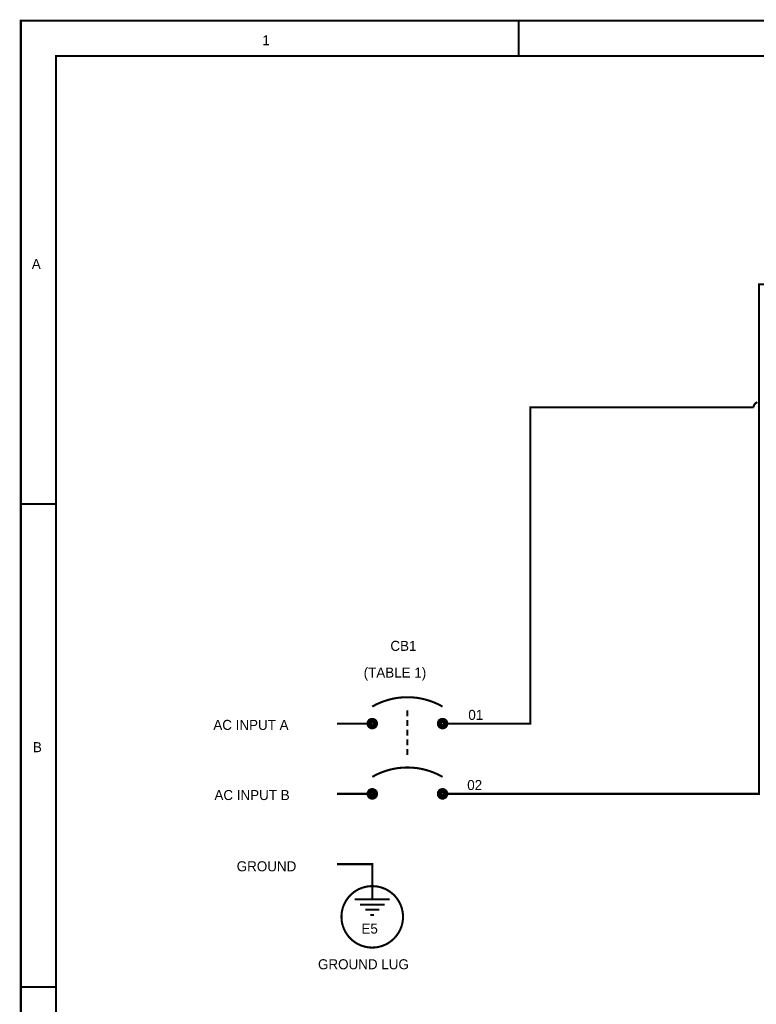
# Model space of a CAD drawing. Extents: x 0 to 17, y 0 to 11.
# Tile 2 of 29: x 0 to 4.2, y 5.4 to 11. Entities that reach past the tile are written whole.
import ezdxf

# ---------------------------------------------------------------- set-up
doc = ezdxf.new("R2010")
doc.units = 0
doc.layers.add('SHEET', color=255, linetype='CONTINUOUS')

msp = doc.modelspace()

# ---------------------------------------------------------------- linework, layer by layer
at = {"layer": 'SHEET'}
for points, const_width in [([(0.0004, 11), (0.2004, 11)], 0.0118), ([(2.8339, 11), (2.8339, 10.8)], 0.0118), ([(2.6002, 6.5998), (4.2005, 6.5998), (4.2005, 9.4999), (4.8702, 9.4999)], 0.0118), ([(2.6002, 6.9997), (2.9004, 6.9997), (2.9004, 8.7997), (4.1704, 8.7997)], 0.0118), ([(4.1914, 8.8286), (4.1902, 8.8278), (4.1886, 8.8274), (4.1874, 8.827), (4.1862, 8.8262), (4.1851, 8.8254), (4.1835, 8.8246), (4.1827, 8.8238), (4.1815, 8.823), (4.1803, 8.8219), (4.1791, 8.8211), (4.1783, 8.8199), (4.1771, 8.8187), (4.1763, 8.8175), (4.1755, 8.8167), (4.1748, 8.8151), (4.174, 8.8139), (4.1732, 8.8128), (4.1728, 8.8116), (4.1724, 8.81), (4.1716, 8.8088), (4.1712, 8.8072), (4.1712, 8.8056), (4.1708, 8.8044), (4.1704, 8.8029), (4.1704, 8.8013), (4.1704, 8.7997)], 0.0118), ([(4.1704, 8.7997), (4.1704, 8.7997), (4.1704, 8.7997), (4.1704, 8.7997), (4.1704, 8.7997), (4.1704, 8.7997), (4.1704, 8.7997), (4.1704, 8.7997), (4.1704, 8.7997), (4.1704, 8.7997), (4.1704, 8.7997), (4.1704, 8.7997), (4.1704, 8.7997), (4.1704, 8.7997), (4.1704, 8.7997), (4.1704, 8.7997), (4.1704, 8.7997), (4.1704, 8.7997), (4.1704, 8.7997), (4.1704, 8.7997), (4.1704, 8.7997), (4.1704, 8.7997), (4.1704, 8.7997), (4.1704, 8.7997), (4.1704, 8.7997), (4.1704, 8.7997), (4.1704, 8.7997), (4.1704, 8.7997), (4.1704, 8.7997), (4.1704, 8.7997), (4.1704, 8.7997), (4.1704, 8.7997), (4.1704, 8.7997)], 0.0118), ([(0.0004, 8.25), (0.2004, 8.25)], 0.0118), ([(2.4002, 7.0964), (2.3887, 7.1027), (2.3769, 7.1091), (2.3646, 7.1146), (2.3527, 7.1197), (2.3404, 7.1245), (2.3282, 7.1289), (2.3155, 7.1328), (2.3032, 7.1364), (2.2905, 7.1395), (2.2779, 7.1423), (2.2648, 7.1447), (2.2521, 7.1467), (2.2391, 7.1479), (2.2264, 7.149), (2.2133, 7.1494), (2.2002, 7.1498), (2.1876, 7.1494), (2.1745, 7.149), (2.1614, 7.1479), (2.1488, 7.1467), (2.1357, 7.1447), (2.123, 7.1423), (2.1103, 7.1395), (2.0977, 7.1364), (2.085, 7.1328), (2.0727, 7.1289), (2.0601, 7.1245), (2.0478, 7.1197), (2.0359, 7.1146), (2.0236, 7.1091), (2.0121, 7.1027), (2.0003, 7.0964)], 0.0118), ([(2.2002, 7.075), (2.2002, 7.0405)], 0.0118), ([(2.0003, 6.9997), (1.8003, 6.9997)], 0.0118), ([(1.9828, 6.9997), (1.9828, 7.0005), (1.9828, 7.0017), (1.9832, 7.0025), (1.9832, 7.0033), (1.9832, 7.0041), (1.9836, 7.0049), (1.984, 7.0061), (1.984, 7.0069), (1.9844, 7.0077), (1.9848, 7.0085), (1.9852, 7.0089), (1.986, 7.0096), (1.9864, 7.0104), (1.9868, 7.0112), (1.9876, 7.0116), (1.988, 7.0124), (1.9888, 7.0128), (1.9892, 7.0136), (1.99, 7.014), (1.9908, 7.0144), (1.9911, 7.0152), (1.9919, 7.0156), (1.9927, 7.016), (1.9935, 7.016), (1.9943, 7.0164), (1.9951, 7.0168), (1.9959, 7.0172), (1.9967, 7.0172), (1.9975, 7.0172), (1.9987, 7.0176), (1.9995, 7.0176), (2.0003, 7.0176)], 0.0295), ([(2.0003, 7.0176), (1.9995, 7.0176), (1.9987, 7.0176), (1.9975, 7.0172), (1.9967, 7.0172), (1.9959, 7.0172), (1.9951, 7.0168), (1.9943, 7.0164), (1.9935, 7.016), (1.9927, 7.016), (1.9919, 7.0156), (1.9911, 7.0152), (1.9908, 7.0144), (1.99, 7.014), (1.9892, 7.0136), (1.9888, 7.0128), (1.988, 7.0124), (1.9876, 7.0116), (1.9868, 7.0112), (1.9864, 7.0104), (1.986, 7.0096), (1.9852, 7.0089), (1.9848, 7.0085), (1.9844, 7.0077), (1.984, 7.0069), (1.984, 7.0061), (1.9836, 7.0049), (1.9832, 7.0041), (1.9832, 7.0033), (1.9832, 7.0025), (1.9828, 7.0017), (1.9828, 7.0005), (1.9828, 6.9997)], 0.0295), ([(2.0003, 6.9819), (1.9995, 6.9819), (1.9987, 6.9819), (1.9975, 6.9823), (1.9967, 6.9823), (1.9959, 6.9823), (1.9951, 6.9827), (1.9943, 6.9831), (1.9935, 6.9835), (1.9927, 6.9835), (1.9919, 6.9839), (1.9911, 6.9843), (1.9908, 6.9851), (1.99, 6.9855), (1.9892, 6.9859), (1.9888, 6.9867), (1.988, 6.9871), (1.9876, 6.9879), (1.9868, 6.9883), (1.9864, 6.9891), (1.986, 6.9898), (1.9852, 6.9906), (1.9848, 6.991), (1.9844, 6.9918), (1.984, 6.9926), (1.984, 6.9934), (1.9836, 6.9946), (1.9832, 6.9954), (1.9832, 6.9962), (1.9832, 6.997), (1.9828, 6.9978), (1.9828, 6.999), (1.9828, 6.9997)], 0.0295), ([(1.9828, 6.9997), (1.9828, 6.9997)], 0.0295), ([(1.9828, 6.9997), (1.9828, 6.999), (1.9828, 6.9978), (1.9832, 6.997), (1.9832, 6.9962), (1.9832, 6.9954), (1.9836, 6.9946), (1.984, 6.9934), (1.984, 6.9926), (1.9844, 6.9918), (1.9848, 6.991), (1.9852, 6.9906), (1.986, 6.9898), (1.9864, 6.9891), (1.9868, 6.9883), (1.9876, 6.9879), (1.988, 6.9871), (1.9888, 6.9867), (1.9892, 6.9859), (1.99, 6.9855), (1.9908, 6.9851), (1.9911, 6.9843), (1.9919, 6.9839), (1.9927, 6.9835), (1.9935, 6.9835), (1.9943, 6.9831), (1.9951, 6.9827), (1.9959, 6.9823), (1.9967, 6.9823), (1.9975, 6.9823), (1.9987, 6.9819), (1.9995, 6.9819), (2.0003, 6.9819)], 0.0295), ([(2.0003, 7.0176), (2.001, 7.0176), (2.0022, 7.0176), (2.003, 7.0172), (2.0038, 7.0172), (2.0046, 7.0172), (2.0054, 7.0168), (2.0066, 7.0164), (2.0074, 7.016), (2.0082, 7.016), (2.009, 7.0156), (2.0094, 7.0152), (2.0102, 7.0144), (2.0109, 7.014), (2.0117, 7.0136), (2.0121, 7.0128), (2.0129, 7.0124), (2.0133, 7.0116), (2.0141, 7.0112), (2.0145, 7.0104), (2.0149, 7.0096), (2.0157, 7.0089), (2.0161, 7.0085), (2.0165, 7.0077), (2.0165, 7.0069), (2.0169, 7.0061), (2.0173, 7.0049), (2.0177, 7.0041), (2.0177, 7.0033), (2.0177, 7.0025), (2.0181, 7.0017), (2.0181, 7.0005), (2.0181, 6.9997)], 0.0295), ([(2.0181, 6.9997), (2.0181, 7.0005), (2.0181, 7.0017), (2.0177, 7.0025), (2.0177, 7.0033), (2.0177, 7.0041), (2.0173, 7.0049), (2.0169, 7.0061), (2.0165, 7.0069), (2.0165, 7.0077), (2.0161, 7.0085), (2.0157, 7.0089), (2.0149, 7.0096), (2.0145, 7.0104), (2.0141, 7.0112), (2.0133, 7.0116), (2.0129, 7.0124), (2.0121, 7.0128), (2.0117, 7.0136), (2.0109, 7.014), (2.0102, 7.0144), (2.0094, 7.0152), (2.009, 7.0156), (2.0082, 7.016), (2.0074, 7.016), (2.0066, 7.0164), (2.0054, 7.0168), (2.0046, 7.0172), (2.0038, 7.0172), (2.003, 7.0172), (2.0022, 7.0176), (2.001, 7.0176), (2.0003, 7.0176)], 0.0295), ([(2.0181, 6.9997), (2.0181, 6.999), (2.0181, 6.9978), (2.0177, 6.997), (2.0177, 6.9962), (2.0177, 6.9954), (2.0173, 6.9946), (2.0169, 6.9934), (2.0165, 6.9926), (2.0165, 6.9918), (2.0161, 6.991), (2.0157, 6.9906), (2.0149, 6.9898), (2.0145, 6.9891), (2.0141, 6.9883), (2.0133, 6.9879), (2.0129, 6.9871), (2.0121, 6.9867), (2.0117, 6.9859), (2.0109, 6.9855), (2.0102, 6.9851), (2.0094, 6.9843), (2.009, 6.9839), (2.0082, 6.9835), (2.0074, 6.9835), (2.0066, 6.9831), (2.0054, 6.9827), (2.0046, 6.9823), (2.0038, 6.9823), (2.003, 6.9823), (2.0022, 6.9819), (2.001, 6.9819), (2.0003, 6.9819)], 0.0295), ([(2.0003, 6.9819), (2.001, 6.9819), (2.0022, 6.9819), (2.003, 6.9823), (2.0038, 6.9823), (2.0046, 6.9823), (2.0054, 6.9827), (2.0066, 6.9831), (2.0074, 6.9835), (2.0082, 6.9835), (2.009, 6.9839), (2.0094, 6.9843), (2.0102, 6.9851), (2.0109, 6.9855), (2.0117, 6.9859), (2.0121, 6.9867), (2.0129, 6.9871), (2.0133, 6.9879), (2.0141, 6.9883), (2.0145, 6.9891), (2.0149, 6.9898), (2.0157, 6.9906), (2.0161, 6.991), (2.0165, 6.9918), (2.0165, 6.9926), (2.0169, 6.9934), (2.0173, 6.9946), (2.0177, 6.9954), (2.0177, 6.9962), (2.0177, 6.997), (2.0181, 6.9978), (2.0181, 6.999), (2.0181, 6.9997)], 0.0295), ([(2.0181, 6.9997), (2.0181, 6.9997), (2.0181, 6.9997), (2.0181, 6.9997), (2.0181, 6.9997), (2.0181, 6.9997), (2.0181, 6.9997), (2.0181, 6.9997), (2.0181, 6.9997), (2.0181, 6.9997), (2.0181, 6.9997), (2.0181, 6.9997), (2.0181, 6.9997), (2.0181, 6.9997), (2.0181, 6.9997), (2.0181, 6.9997), (2.0181, 6.9997), (2.0181, 6.9997), (2.0181, 6.9997), (2.0181, 6.9997), (2.0181, 6.9997), (2.0181, 6.9997), (2.0181, 6.9997), (2.0181, 6.9997), (2.0181, 6.9997), (2.0181, 6.9997), (2.0181, 6.9997), (2.0181, 6.9997), (2.0181, 6.9997), (2.0181, 6.9997), (2.0181, 6.9997), (2.0181, 6.9997), (2.0181, 6.9997)], 0.0295), ([(2.0181, 6.9997), (2.0181, 6.9997)], 0.0295), ([(2.2002, 7.0199), (2.2002, 6.9855)], 0.0118), ([(2.3828, 6.9997), (2.3828, 7.0005), (2.3828, 7.0017), (2.3832, 7.0025), (2.3832, 7.0033), (2.3832, 7.0041), (2.3836, 7.0049), (2.384, 7.0061), (2.384, 7.0069), (2.3844, 7.0077), (2.3848, 7.0085), (2.3852, 7.0089), (2.386, 7.0096), (2.3864, 7.0104), (2.3868, 7.0112), (2.3876, 7.0116), (2.388, 7.0124), (2.3887, 7.0128), (2.3891, 7.0136), (2.3899, 7.014), (2.3907, 7.0144), (2.3911, 7.0152), (2.3919, 7.0156), (2.3927, 7.016), (2.3935, 7.016), (2.3943, 7.0164), (2.3951, 7.0168), (2.3959, 7.0172), (2.3967, 7.0172), (2.3975, 7.0172), (2.3986, 7.0176), (2.3994, 7.0176), (2.4002, 7.0176)], 0.0295), ([(2.4002, 7.0176), (2.3994, 7.0176), (2.3986, 7.0176), (2.3975, 7.0172), (2.3967, 7.0172), (2.3959, 7.0172), (2.3951, 7.0168), (2.3943, 7.0164), (2.3935, 7.016), (2.3927, 7.016), (2.3919, 7.0156), (2.3911, 7.0152), (2.3907, 7.0144), (2.3899, 7.014), (2.3891, 7.0136), (2.3887, 7.0128), (2.388, 7.0124), (2.3876, 7.0116), (2.3868, 7.0112), (2.3864, 7.0104), (2.386, 7.0096), (2.3852, 7.0089), (2.3848, 7.0085), (2.3844, 7.0077), (2.384, 7.0069), (2.384, 7.0061), (2.3836, 7.0049), (2.3832, 7.0041), (2.3832, 7.0033), (2.3832, 7.0025), (2.3828, 7.0017), (2.3828, 7.0005), (2.3828, 6.9997)], 0.0295), ([(2.4002, 6.9819), (2.3994, 6.9819), (2.3986, 6.9819), (2.3975, 6.9823), (2.3967, 6.9823), (2.3959, 6.9823), (2.3951, 6.9827), (2.3943, 6.9831), (2.3935, 6.9835), (2.3927, 6.9835), (2.3919, 6.9839), (2.3911, 6.9843), (2.3907, 6.9851), (2.3899, 6.9855), (2.3891, 6.9859), (2.3887, 6.9867), (2.388, 6.9871), (2.3876, 6.9879), (2.3868, 6.9883), (2.3864, 6.9891), (2.386, 6.9898), (2.3852, 6.9906), (2.3848, 6.991), (2.3844, 6.9918), (2.384, 6.9926), (2.384, 6.9934), (2.3836, 6.9946), (2.3832, 6.9954), (2.3832, 6.9962), (2.3832, 6.997), (2.3828, 6.9978), (2.3828, 6.999), (2.3828, 6.9997)], 0.0295), ([(2.3828, 6.9997), (2.3828, 6.9997)], 0.0295), ([(2.3828, 6.9997), (2.3828, 6.999), (2.3828, 6.9978), (2.3832, 6.997), (2.3832, 6.9962), (2.3832, 6.9954), (2.3836, 6.9946), (2.384, 6.9934), (2.384, 6.9926), (2.3844, 6.9918), (2.3848, 6.991), (2.3852, 6.9906), (2.386, 6.9898), (2.3864, 6.9891), (2.3868, 6.9883), (2.3876, 6.9879), (2.388, 6.9871), (2.3887, 6.9867), (2.3891, 6.9859), (2.3899, 6.9855), (2.3907, 6.9851), (2.3911, 6.9843), (2.3919, 6.9839), (2.3927, 6.9835), (2.3935, 6.9835), (2.3943, 6.9831), (2.3951, 6.9827), (2.3959, 6.9823), (2.3967, 6.9823), (2.3975, 6.9823), (2.3986, 6.9819), (2.3994, 6.9819), (2.4002, 6.9819)], 0.0295), ([(2.4002, 7.0176), (2.401, 7.0176), (2.4022, 7.0176), (2.403, 7.0172), (2.4038, 7.0172), (2.4046, 7.0172), (2.4054, 7.0168), (2.4066, 7.0164), (2.4074, 7.016), (2.4081, 7.016), (2.4089, 7.0156), (2.4093, 7.0152), (2.4101, 7.0144), (2.4109, 7.014), (2.4117, 7.0136), (2.4121, 7.0128), (2.4129, 7.0124), (2.4133, 7.0116), (2.4141, 7.0112), (2.4145, 7.0104), (2.4149, 7.0096), (2.4157, 7.0089), (2.4161, 7.0085), (2.4165, 7.0077), (2.4165, 7.0069), (2.4169, 7.0061), (2.4173, 7.0049), (2.4177, 7.0041), (2.4177, 7.0033), (2.4177, 7.0025), (2.418, 7.0017), (2.418, 7.0005), (2.418, 6.9997)], 0.0295), ([(2.418, 6.9997), (2.418, 7.0005), (2.418, 7.0017), (2.4177, 7.0025), (2.4177, 7.0033), (2.4177, 7.0041), (2.4173, 7.0049), (2.4169, 7.0061), (2.4165, 7.0069), (2.4165, 7.0077), (2.4161, 7.0085), (2.4157, 7.0089), (2.4149, 7.0096), (2.4145, 7.0104), (2.4141, 7.0112), (2.4133, 7.0116), (2.4129, 7.0124), (2.4121, 7.0128), (2.4117, 7.0136), (2.4109, 7.014), (2.4101, 7.0144), (2.4093, 7.0152), (2.4089, 7.0156), (2.4081, 7.016), (2.4074, 7.016), (2.4066, 7.0164), (2.4054, 7.0168), (2.4046, 7.0172), (2.4038, 7.0172), (2.403, 7.0172), (2.4022, 7.0176), (2.401, 7.0176), (2.4002, 7.0176)], 0.0295), ([(2.418, 6.9997), (2.418, 6.999), (2.418, 6.9978), (2.4177, 6.997), (2.4177, 6.9962), (2.4177, 6.9954), (2.4173, 6.9946), (2.4169, 6.9934), (2.4165, 6.9926), (2.4165, 6.9918), (2.4161, 6.991), (2.4157, 6.9906), (2.4149, 6.9898), (2.4145, 6.9891), (2.4141, 6.9883), (2.4133, 6.9879), (2.4129, 6.9871), (2.4121, 6.9867), (2.4117, 6.9859), (2.4109, 6.9855), (2.4101, 6.9851), (2.4093, 6.9843), (2.4089, 6.9839), (2.4081, 6.9835), (2.4074, 6.9835), (2.4066, 6.9831), (2.4054, 6.9827), (2.4046, 6.9823), (2.4038, 6.9823), (2.403, 6.9823), (2.4022, 6.9819), (2.401, 6.9819), (2.4002, 6.9819)], 0.0295), ([(2.4002, 6.9819), (2.401, 6.9819), (2.4022, 6.9819), (2.403, 6.9823), (2.4038, 6.9823), (2.4046, 6.9823), (2.4054, 6.9827), (2.4066, 6.9831), (2.4074, 6.9835), (2.4081, 6.9835), (2.4089, 6.9839), (2.4093, 6.9843), (2.4101, 6.9851), (2.4109, 6.9855), (2.4117, 6.9859), (2.4121, 6.9867), (2.4129, 6.9871), (2.4133, 6.9879), (2.4141, 6.9883), (2.4145, 6.9891), (2.4149, 6.9898), (2.4157, 6.9906), (2.4161, 6.991), (2.4165, 6.9918), (2.4165, 6.9926), (2.4169, 6.9934), (2.4173, 6.9946), (2.4177, 6.9954), (2.4177, 6.9962), (2.4177, 6.997), (2.418, 6.9978), (2.418, 6.999), (2.418, 6.9997)], 0.0295), ([(2.4002, 6.9997), (2.6002, 6.9997)], 0.0118), ([(2.418, 6.9997), (2.418, 6.9997), (2.418, 6.9997), (2.418, 6.9997), (2.418, 6.9997), (2.418, 6.9997), (2.418, 6.9997), (2.418, 6.9997), (2.418, 6.9997), (2.418, 6.9997), (2.418, 6.9997), (2.418, 6.9997), (2.418, 6.9997), (2.418, 6.9997), (2.418, 6.9997), (2.418, 6.9997), (2.418, 6.9997), (2.418, 6.9997), (2.418, 6.9997), (2.418, 6.9997), (2.418, 6.9997), (2.418, 6.9997), (2.418, 6.9997), (2.418, 6.9997), (2.418, 6.9997), (2.418, 6.9997), (2.418, 6.9997), (2.418, 6.9997), (2.418, 6.9997), (2.418, 6.9997), (2.418, 6.9997), (2.418, 6.9997), (2.418, 6.9997)], 0.0295), ([(2.418, 6.9997), (2.418, 6.9997)], 0.0295), ([(2.2002, 6.9649), (2.2002, 6.9304)], 0.0118), ([(2.2002, 6.9099), (2.2002, 6.8754)], 0.0118), ([(2.2002, 6.8548), (2.2002, 6.8203)], 0.0118), ([(2.4002, 6.6964), (2.3887, 6.7027), (2.3769, 6.7091), (2.3646, 6.7146), (2.3527, 6.7198), (2.3404, 6.7245), (2.3282, 6.7289), (2.3155, 6.7328), (2.3032, 6.7364), (2.2905, 6.7396), (2.2779, 6.7423), (2.2648, 6.7447), (2.2521, 6.7467), (2.2391, 6.7479), (2.2264, 6.7491), (2.2133, 6.7495), (2.2002, 6.7499), (2.1876, 6.7495), (2.1745, 6.7491), (2.1614, 6.7479), (2.1488, 6.7467), (2.1357, 6.7447), (2.123, 6.7423), (2.1103, 6.7396), (2.0977, 6.7364), (2.085, 6.7328), (2.0727, 6.7289), (2.0601, 6.7245), (2.0478, 6.7198), (2.0359, 6.7146), (2.0236, 6.7091), (2.0121, 6.7027), (2.0003, 6.6964)], 0.0118), ([(1.9828, 6.5998), (1.9828, 6.6006), (1.9828, 6.6017), (1.9832, 6.6025), (1.9832, 6.6033), (1.9832, 6.6041), (1.9836, 6.6049), (1.984, 6.6061), (1.984, 6.6069), (1.9844, 6.6077), (1.9848, 6.6085), (1.9852, 6.6089), (1.986, 6.6097), (1.9864, 6.6105), (1.9868, 6.6112), (1.9876, 6.6116), (1.988, 6.6124), (1.9888, 6.6128), (1.9892, 6.6136), (1.99, 6.614), (1.9908, 6.6144), (1.9911, 6.6152), (1.9919, 6.6156), (1.9927, 6.616), (1.9935, 6.616), (1.9943, 6.6164), (1.9951, 6.6168), (1.9959, 6.6172), (1.9967, 6.6172), (1.9975, 6.6172), (1.9987, 6.6176), (1.9995, 6.6176), (2.0003, 6.6176)], 0.0295), ([(2.0003, 6.6176), (1.9995, 6.6176), (1.9987, 6.6176), (1.9975, 6.6172), (1.9967, 6.6172), (1.9959, 6.6172), (1.9951, 6.6168), (1.9943, 6.6164), (1.9935, 6.616), (1.9927, 6.616), (1.9919, 6.6156), (1.9911, 6.6152), (1.9908, 6.6144), (1.99, 6.614), (1.9892, 6.6136), (1.9888, 6.6128), (1.988, 6.6124), (1.9876, 6.6116), (1.9868, 6.6112), (1.9864, 6.6105), (1.986, 6.6097), (1.9852, 6.6089), (1.9848, 6.6085), (1.9844, 6.6077), (1.984, 6.6069), (1.984, 6.6061), (1.9836, 6.6049), (1.9832, 6.6041), (1.9832, 6.6033), (1.9832, 6.6025), (1.9828, 6.6017), (1.9828, 6.6006), (1.9828, 6.5998)], 0.0295), ([(2.0003, 6.5819), (1.9995, 6.5819), (1.9987, 6.5819), (1.9975, 6.5823), (1.9967, 6.5823), (1.9959, 6.5823), (1.9951, 6.5827), (1.9943, 6.5831), (1.9935, 6.5835), (1.9927, 6.5835), (1.9919, 6.5839), (1.9911, 6.5843), (1.9908, 6.5851), (1.99, 6.5855), (1.9892, 6.5859), (1.9888, 6.5867), (1.988, 6.5871), (1.9876, 6.5879), (1.9868, 6.5883), (1.9864, 6.5891), (1.986, 6.5899), (1.9852, 6.5907), (1.9848, 6.591), (1.9844, 6.5918), (1.984, 6.5926), (1.984, 6.5934), (1.9836, 6.5946), (1.9832, 6.5954), (1.9832, 6.5962), (1.9832, 6.597), (1.9828, 6.5978), (1.9828, 6.599), (1.9828, 6.5998)], 0.0295), ([(1.9828, 6.5998), (1.9828, 6.5998)], 0.0295), ([(1.9828, 6.5998), (1.9828, 6.599), (1.9828, 6.5978), (1.9832, 6.597), (1.9832, 6.5962), (1.9832, 6.5954), (1.9836, 6.5946), (1.984, 6.5934), (1.984, 6.5926), (1.9844, 6.5918), (1.9848, 6.591), (1.9852, 6.5907), (1.986, 6.5899), (1.9864, 6.5891), (1.9868, 6.5883), (1.9876, 6.5879), (1.988, 6.5871), (1.9888, 6.5867), (1.9892, 6.5859), (1.99, 6.5855), (1.9908, 6.5851), (1.9911, 6.5843), (1.9919, 6.5839), (1.9927, 6.5835), (1.9935, 6.5835), (1.9943, 6.5831), (1.9951, 6.5827), (1.9959, 6.5823), (1.9967, 6.5823), (1.9975, 6.5823), (1.9987, 6.5819), (1.9995, 6.5819), (2.0003, 6.5819)], 0.0295), ([(2.0003, 6.6176), (2.001, 6.6176), (2.0022, 6.6176), (2.003, 6.6172), (2.0038, 6.6172), (2.0046, 6.6172), (2.0054, 6.6168), (2.0066, 6.6164), (2.0074, 6.616), (2.0082, 6.616), (2.009, 6.6156), (2.0094, 6.6152), (2.0102, 6.6144), (2.0109, 6.614), (2.0117, 6.6136), (2.0121, 6.6128), (2.0129, 6.6124), (2.0133, 6.6116), (2.0141, 6.6112), (2.0145, 6.6105), (2.0149, 6.6097), (2.0157, 6.6089), (2.0161, 6.6085), (2.0165, 6.6077), (2.0165, 6.6069), (2.0169, 6.6061), (2.0173, 6.6049), (2.0177, 6.6041), (2.0177, 6.6033), (2.0177, 6.6025), (2.0181, 6.6017), (2.0181, 6.6006), (2.0181, 6.5998)], 0.0295), ([(2.0181, 6.5998), (2.0181, 6.6006), (2.0181, 6.6017), (2.0177, 6.6025), (2.0177, 6.6033), (2.0177, 6.6041), (2.0173, 6.6049), (2.0169, 6.6061), (2.0165, 6.6069), (2.0165, 6.6077), (2.0161, 6.6085), (2.0157, 6.6089), (2.0149, 6.6097), (2.0145, 6.6105), (2.0141, 6.6112), (2.0133, 6.6116), (2.0129, 6.6124), (2.0121, 6.6128), (2.0117, 6.6136), (2.0109, 6.614), (2.0102, 6.6144), (2.0094, 6.6152), (2.009, 6.6156), (2.0082, 6.616), (2.0074, 6.616), (2.0066, 6.6164), (2.0054, 6.6168), (2.0046, 6.6172), (2.0038, 6.6172), (2.003, 6.6172), (2.0022, 6.6176), (2.001, 6.6176), (2.0003, 6.6176)], 0.0295), ([(2.0181, 6.5998), (2.0181, 6.599), (2.0181, 6.5978), (2.0177, 6.597), (2.0177, 6.5962), (2.0177, 6.5954), (2.0173, 6.5946), (2.0169, 6.5934), (2.0165, 6.5926), (2.0165, 6.5918), (2.0161, 6.591), (2.0157, 6.5907), (2.0149, 6.5899), (2.0145, 6.5891), (2.0141, 6.5883), (2.0133, 6.5879), (2.0129, 6.5871), (2.0121, 6.5867), (2.0117, 6.5859), (2.0109, 6.5855), (2.0102, 6.5851), (2.0094, 6.5843), (2.009, 6.5839), (2.0082, 6.5835), (2.0074, 6.5835), (2.0066, 6.5831), (2.0054, 6.5827), (2.0046, 6.5823), (2.0038, 6.5823), (2.003, 6.5823), (2.0022, 6.5819), (2.001, 6.5819), (2.0003, 6.5819)], 0.0295), ([(2.0003, 6.5819), (2.001, 6.5819), (2.0022, 6.5819), (2.003, 6.5823), (2.0038, 6.5823), (2.0046, 6.5823), (2.0054, 6.5827), (2.0066, 6.5831), (2.0074, 6.5835), (2.0082, 6.5835), (2.009, 6.5839), (2.0094, 6.5843), (2.0102, 6.5851), (2.0109, 6.5855), (2.0117, 6.5859), (2.0121, 6.5867), (2.0129, 6.5871), (2.0133, 6.5879), (2.0141, 6.5883), (2.0145, 6.5891), (2.0149, 6.5899), (2.0157, 6.5907), (2.0161, 6.591), (2.0165, 6.5918), (2.0165, 6.5926), (2.0169, 6.5934), (2.0173, 6.5946), (2.0177, 6.5954), (2.0177, 6.5962), (2.0177, 6.597), (2.0181, 6.5978), (2.0181, 6.599), (2.0181, 6.5998)], 0.0295), ([(2.0181, 6.5998), (2.0181, 6.5998), (2.0181, 6.5998), (2.0181, 6.5998), (2.0181, 6.5998), (2.0181, 6.5998), (2.0181, 6.5998), (2.0181, 6.5998), (2.0181, 6.5998), (2.0181, 6.5998), (2.0181, 6.5998), (2.0181, 6.5998), (2.0181, 6.5998), (2.0181, 6.5998), (2.0181, 6.5998), (2.0181, 6.5998), (2.0181, 6.5998), (2.0181, 6.5998), (2.0181, 6.5998), (2.0181, 6.5998), (2.0181, 6.5998), (2.0181, 6.5998), (2.0181, 6.5998), (2.0181, 6.5998), (2.0181, 6.5998), (2.0181, 6.5998), (2.0181, 6.5998), (2.0181, 6.5998), (2.0181, 6.5998), (2.0181, 6.5998), (2.0181, 6.5998), (2.0181, 6.5998), (2.0181, 6.5998)], 0.0295), ([(2.0181, 6.5998), (2.0181, 6.5998)], 0.0295), ([(2.3828, 6.5998), (2.3828, 6.6006), (2.3828, 6.6017), (2.3832, 6.6025), (2.3832, 6.6033), (2.3832, 6.6041), (2.3836, 6.6049), (2.384, 6.6061), (2.384, 6.6069), (2.3844, 6.6077), (2.3848, 6.6085), (2.3852, 6.6089), (2.386, 6.6097), (2.3864, 6.6105), (2.3868, 6.6112), (2.3876, 6.6116), (2.388, 6.6124), (2.3887, 6.6128), (2.3891, 6.6136), (2.3899, 6.614), (2.3907, 6.6144), (2.3911, 6.6152), (2.3919, 6.6156), (2.3927, 6.616), (2.3935, 6.616), (2.3943, 6.6164), (2.3951, 6.6168), (2.3959, 6.6172), (2.3967, 6.6172), (2.3975, 6.6172), (2.3986, 6.6176), (2.3994, 6.6176), (2.4002, 6.6176)], 0.0295), ([(2.4002, 6.6176), (2.3994, 6.6176), (2.3986, 6.6176), (2.3975, 6.6172), (2.3967, 6.6172), (2.3959, 6.6172), (2.3951, 6.6168), (2.3943, 6.6164), (2.3935, 6.616), (2.3927, 6.616), (2.3919, 6.6156), (2.3911, 6.6152), (2.3907, 6.6144), (2.3899, 6.614), (2.3891, 6.6136), (2.3887, 6.6128), (2.388, 6.6124), (2.3876, 6.6116), (2.3868, 6.6112), (2.3864, 6.6105), (2.386, 6.6097), (2.3852, 6.6089), (2.3848, 6.6085), (2.3844, 6.6077), (2.384, 6.6069), (2.384, 6.6061), (2.3836, 6.6049), (2.3832, 6.6041), (2.3832, 6.6033), (2.3832, 6.6025), (2.3828, 6.6017), (2.3828, 6.6006), (2.3828, 6.5998)], 0.0295), ([(2.4002, 6.5819), (2.3994, 6.5819), (2.3986, 6.5819), (2.3975, 6.5823), (2.3967, 6.5823), (2.3959, 6.5823), (2.3951, 6.5827), (2.3943, 6.5831), (2.3935, 6.5835), (2.3927, 6.5835), (2.3919, 6.5839), (2.3911, 6.5843), (2.3907, 6.5851), (2.3899, 6.5855), (2.3891, 6.5859), (2.3887, 6.5867), (2.388, 6.5871), (2.3876, 6.5879), (2.3868, 6.5883), (2.3864, 6.5891), (2.386, 6.5899), (2.3852, 6.5907), (2.3848, 6.591), (2.3844, 6.5918), (2.384, 6.5926), (2.384, 6.5934), (2.3836, 6.5946), (2.3832, 6.5954), (2.3832, 6.5962), (2.3832, 6.597), (2.3828, 6.5978), (2.3828, 6.599), (2.3828, 6.5998)], 0.0295), ([(2.3828, 6.5998), (2.3828, 6.5998)], 0.0295), ([(2.3828, 6.5998), (2.3828, 6.599), (2.3828, 6.5978), (2.3832, 6.597), (2.3832, 6.5962), (2.3832, 6.5954), (2.3836, 6.5946), (2.384, 6.5934), (2.384, 6.5926), (2.3844, 6.5918), (2.3848, 6.591), (2.3852, 6.5907), (2.386, 6.5899), (2.3864, 6.5891), (2.3868, 6.5883), (2.3876, 6.5879), (2.388, 6.5871), (2.3887, 6.5867), (2.3891, 6.5859), (2.3899, 6.5855), (2.3907, 6.5851), (2.3911, 6.5843), (2.3919, 6.5839), (2.3927, 6.5835), (2.3935, 6.5835), (2.3943, 6.5831), (2.3951, 6.5827), (2.3959, 6.5823), (2.3967, 6.5823), (2.3975, 6.5823), (2.3986, 6.5819), (2.3994, 6.5819), (2.4002, 6.5819)], 0.0295), ([(2.4002, 6.6176), (2.401, 6.6176), (2.4022, 6.6176), (2.403, 6.6172), (2.4038, 6.6172), (2.4046, 6.6172), (2.4054, 6.6168), (2.4066, 6.6164), (2.4074, 6.616), (2.4081, 6.616), (2.4089, 6.6156), (2.4093, 6.6152), (2.4101, 6.6144), (2.4109, 6.614), (2.4117, 6.6136), (2.4121, 6.6128), (2.4129, 6.6124), (2.4133, 6.6116), (2.4141, 6.6112), (2.4145, 6.6105), (2.4149, 6.6097), (2.4157, 6.6089), (2.4161, 6.6085), (2.4165, 6.6077), (2.4165, 6.6069), (2.4169, 6.6061), (2.4173, 6.6049), (2.4177, 6.6041), (2.4177, 6.6033), (2.4177, 6.6025), (2.418, 6.6017), (2.418, 6.6006), (2.418, 6.5998)], 0.0295), ([(2.418, 6.5998), (2.418, 6.6006), (2.418, 6.6017), (2.4177, 6.6025), (2.4177, 6.6033), (2.4177, 6.6041), (2.4173, 6.6049), (2.4169, 6.6061), (2.4165, 6.6069), (2.4165, 6.6077), (2.4161, 6.6085), (2.4157, 6.6089), (2.4149, 6.6097), (2.4145, 6.6105), (2.4141, 6.6112), (2.4133, 6.6116), (2.4129, 6.6124), (2.4121, 6.6128), (2.4117, 6.6136), (2.4109, 6.614), (2.4101, 6.6144), (2.4093, 6.6152), (2.4089, 6.6156), (2.4081, 6.616), (2.4074, 6.616), (2.4066, 6.6164), (2.4054, 6.6168), (2.4046, 6.6172), (2.4038, 6.6172), (2.403, 6.6172), (2.4022, 6.6176), (2.401, 6.6176), (2.4002, 6.6176)], 0.0295), ([(2.418, 6.5998), (2.418, 6.599), (2.418, 6.5978), (2.4177, 6.597), (2.4177, 6.5962), (2.4177, 6.5954), (2.4173, 6.5946), (2.4169, 6.5934), (2.4165, 6.5926), (2.4165, 6.5918), (2.4161, 6.591), (2.4157, 6.5907), (2.4149, 6.5899), (2.4145, 6.5891), (2.4141, 6.5883), (2.4133, 6.5879), (2.4129, 6.5871), (2.4121, 6.5867), (2.4117, 6.5859), (2.4109, 6.5855), (2.4101, 6.5851), (2.4093, 6.5843), (2.4089, 6.5839), (2.4081, 6.5835), (2.4074, 6.5835), (2.4066, 6.5831), (2.4054, 6.5827), (2.4046, 6.5823), (2.4038, 6.5823), (2.403, 6.5823), (2.4022, 6.5819), (2.401, 6.5819), (2.4002, 6.5819)], 0.0295), ([(2.4002, 6.5819), (2.401, 6.5819), (2.4022, 6.5819), (2.403, 6.5823), (2.4038, 6.5823), (2.4046, 6.5823), (2.4054, 6.5827), (2.4066, 6.5831), (2.4074, 6.5835), (2.4081, 6.5835), (2.4089, 6.5839), (2.4093, 6.5843), (2.4101, 6.5851), (2.4109, 6.5855), (2.4117, 6.5859), (2.4121, 6.5867), (2.4129, 6.5871), (2.4133, 6.5879), (2.4141, 6.5883), (2.4145, 6.5891), (2.4149, 6.5899), (2.4157, 6.5907), (2.4161, 6.591), (2.4165, 6.5918), (2.4165, 6.5926), (2.4169, 6.5934), (2.4173, 6.5946), (2.4177, 6.5954), (2.4177, 6.5962), (2.4177, 6.597), (2.418, 6.5978), (2.418, 6.599), (2.418, 6.5998)], 0.0295), ([(2.418, 6.5998), (2.418, 6.5998), (2.418, 6.5998), (2.418, 6.5998), (2.418, 6.5998), (2.418, 6.5998), (2.418, 6.5998), (2.418, 6.5998), (2.418, 6.5998), (2.418, 6.5998), (2.418, 6.5998), (2.418, 6.5998), (2.418, 6.5998), (2.418, 6.5998), (2.418, 6.5998), (2.418, 6.5998), (2.418, 6.5998), (2.418, 6.5998), (2.418, 6.5998), (2.418, 6.5998), (2.418, 6.5998), (2.418, 6.5998), (2.418, 6.5998), (2.418, 6.5998), (2.418, 6.5998), (2.418, 6.5998), (2.418, 6.5998), (2.418, 6.5998), (2.418, 6.5998), (2.418, 6.5998), (2.418, 6.5998), (2.418, 6.5998), (2.418, 6.5998)], 0.0295), ([(2.418, 6.5998), (2.418, 6.5998)], 0.0295), ([(2.0003, 6.5998), (1.8003, 6.5998)], 0.0118), ([(2.4002, 6.5998), (2.6002, 6.5998)], 0.0118), ([(2.0003, 6.1), (2.0003, 6.1998), (1.8003, 6.1998)], 0.0118), ([(1.8252, 5.9), (1.8256, 5.9091), (1.826, 5.9178), (1.8272, 5.9265), (1.8288, 5.9352), (1.8308, 5.9435), (1.8331, 5.9519), (1.8359, 5.9602), (1.8391, 5.9681), (1.8426, 5.9756), (1.8462, 5.9832), (1.8506, 5.9907), (1.8553, 5.9978), (1.8601, 6.0045), (1.8652, 6.0113), (1.8708, 6.0176), (1.8763, 6.0235), (1.8826, 6.0295), (1.889, 6.0346), (1.8957, 6.0402), (1.9024, 6.0449), (1.9096, 6.0493), (1.9167, 6.0536), (1.9242, 6.0576), (1.9321, 6.0608), (1.9401, 6.0639), (1.9484, 6.0667), (1.9567, 6.0691), (1.965, 6.0711), (1.9737, 6.0727), (1.9824, 6.0738), (1.9911, 6.0742), (2.0003, 6.0746)], 0.0118), ([(2.0003, 6.0746), (1.9911, 6.0742), (1.9824, 6.0738), (1.9737, 6.0727), (1.965, 6.0711), (1.9567, 6.0691), (1.9484, 6.0667), (1.9401, 6.0639), (1.9321, 6.0608), (1.9242, 6.0576), (1.9167, 6.0536), (1.9096, 6.0493), (1.9024, 6.0449), (1.8957, 6.0402), (1.889, 6.0346), (1.8826, 6.0295), (1.8763, 6.0235), (1.8708, 6.0176), (1.8652, 6.0113), (1.8601, 6.0045), (1.8553, 5.9978), (1.8506, 5.9907), (1.8462, 5.9832), (1.8426, 5.9756), (1.8391, 5.9681), (1.8359, 5.9602), (1.8331, 5.9519), (1.8308, 5.9435), (1.8288, 5.9352), (1.8272, 5.9265), (1.826, 5.9178), (1.8256, 5.9091), (1.8252, 5.9)], 0.0118), ([(2.0003, 6.1), (2.0003, 5.9998)], 0.0118), ([(2.0003, 6.0746), (2.0003, 6.0746)], 0.0118), ([(2.0003, 6.0746), (2.0094, 6.0742), (2.0181, 6.0738), (2.0268, 6.0727), (2.0355, 6.0711), (2.0438, 6.0691), (2.0521, 6.0667), (2.0605, 6.0639), (2.0684, 6.0608), (2.0763, 6.0576), (2.0838, 6.0536), (2.0909, 6.0493), (2.0981, 6.0449), (2.1048, 6.0402), (2.1115, 6.0346), (2.1179, 6.0295), (2.1242, 6.0235), (2.1298, 6.0176), (2.1353, 6.0113), (2.1404, 6.0045), (2.1452, 5.9978), (2.1499, 5.9907), (2.1543, 5.9832), (2.1579, 5.9756), (2.1614, 5.9681), (2.1646, 5.9602), (2.1674, 5.9519), (2.1697, 5.9435), (2.1717, 5.9352), (2.1733, 5.9265), (2.1745, 5.9178), (2.1749, 5.9091), (2.1753, 5.9)], 0.0118), ([(2.1753, 5.9), (2.1749, 5.9091), (2.1745, 5.9178), (2.1733, 5.9265), (2.1717, 5.9352), (2.1697, 5.9435), (2.1674, 5.9519), (2.1646, 5.9602), (2.1614, 5.9681), (2.1579, 5.9756), (2.1543, 5.9832), (2.1499, 5.9907), (2.1452, 5.9978), (2.1404, 6.0045), (2.1353, 6.0113), (2.1298, 6.0176), (2.1242, 6.0235), (2.1179, 6.0295), (2.1115, 6.0346), (2.1048, 6.0402), (2.0981, 6.0449), (2.0909, 6.0493), (2.0838, 6.0536), (2.0763, 6.0576), (2.0684, 6.0608), (2.0605, 6.0639), (2.0521, 6.0667), (2.0438, 6.0691), (2.0355, 6.0711), (2.0268, 6.0727), (2.0181, 6.0738), (2.0094, 6.0742), (2.0003, 6.0746)], 0.0118), ([(1.9005, 5.9998), (2.1004, 5.9998)], 0.0118), ([(1.9306, 5.9697), (2.0704, 5.9697)], 0.0118), ([(1.9603, 5.94), (2.0403, 5.94)], 0.0118), ([(2.0003, 5.7249), (1.9911, 5.7253), (1.9824, 5.7257), (1.9737, 5.7269), (1.965, 5.7285), (1.9567, 5.7305), (1.9484, 5.7329), (1.9401, 5.7356), (1.9321, 5.7388), (1.9242, 5.7424), (1.9167, 5.7459), (1.9096, 5.7503), (1.9024, 5.755), (1.8957, 5.7598), (1.889, 5.7649), (1.8826, 5.7705), (1.8763, 5.7764), (1.8708, 5.7824), (1.8652, 5.7887), (1.8601, 5.7954), (1.8553, 5.8022), (1.8506, 5.8093), (1.8462, 5.8164), (1.8426, 5.8239), (1.8391, 5.8319), (1.8359, 5.8398), (1.8331, 5.8481), (1.8308, 5.8564), (1.8288, 5.8647), (1.8272, 5.8735), (1.826, 5.8822), (1.8256, 5.8909), (1.8252, 5.9)], 0.0118), ([(1.8252, 5.9), (1.8252, 5.9)], 0.0118), ([(1.8252, 5.9), (1.8256, 5.8909), (1.826, 5.8822), (1.8272, 5.8735), (1.8288, 5.8647), (1.8308, 5.8564), (1.8331, 5.8481), (1.8359, 5.8398), (1.8391, 5.8319), (1.8426, 5.8239), (1.8462, 5.8164), (1.8506, 5.8093), (1.8553, 5.8022), (1.8601, 5.7954), (1.8652, 5.7887), (1.8708, 5.7824), (1.8763, 5.7764), (1.8826, 5.7705), (1.889, 5.7649), (1.8957, 5.7598), (1.9024, 5.755), (1.9096, 5.7503), (1.9167, 5.7459), (1.9242, 5.7424), (1.9321, 5.7388), (1.9401, 5.7356), (1.9484, 5.7329), (1.9567, 5.7305), (1.965, 5.7285), (1.9737, 5.7269), (1.9824, 5.7257), (1.9911, 5.7253), (2.0003, 5.7249)], 0.0118), ([(1.9904, 5.9099), (2.0106, 5.9099)], 0.0118), ([(2.1753, 5.9), (2.1749, 5.8909), (2.1745, 5.8822), (2.1733, 5.8735), (2.1717, 5.8647), (2.1697, 5.8564), (2.1674, 5.8481), (2.1646, 5.8398), (2.1614, 5.8319), (2.1579, 5.8239), (2.1543, 5.8164), (2.1499, 5.8093), (2.1452, 5.8022), (2.1404, 5.7954), (2.1353, 5.7887), (2.1298, 5.7824), (2.1242, 5.7764), (2.1179, 5.7705), (2.1115, 5.7649), (2.1048, 5.7598), (2.0981, 5.755), (2.0909, 5.7503), (2.0838, 5.7459), (2.0763, 5.7424), (2.0684, 5.7388), (2.0605, 5.7356), (2.0521, 5.7329), (2.0438, 5.7305), (2.0355, 5.7285), (2.0268, 5.7269), (2.0181, 5.7257), (2.0094, 5.7253), (2.0003, 5.7249)], 0.0118), ([(2.0003, 5.7249), (2.0094, 5.7253), (2.0181, 5.7257), (2.0268, 5.7269), (2.0355, 5.7285), (2.0438, 5.7305), (2.0521, 5.7329), (2.0605, 5.7356), (2.0684, 5.7388), (2.0763, 5.7424), (2.0838, 5.7459), (2.0909, 5.7503), (2.0981, 5.755), (2.1048, 5.7598), (2.1115, 5.7649), (2.1179, 5.7705), (2.1242, 5.7764), (2.1298, 5.7824), (2.1353, 5.7887), (2.1404, 5.7954), (2.1452, 5.8022), (2.1499, 5.8093), (2.1543, 5.8164), (2.1579, 5.8239), (2.1614, 5.8319), (2.1646, 5.8398), (2.1674, 5.8481), (2.1697, 5.8564), (2.1717, 5.8647), (2.1733, 5.8735), (2.1745, 5.8822), (2.1749, 5.8909), (2.1753, 5.9)], 0.0118), ([(2.1753, 5.9), (2.1753, 5.9), (2.1753, 5.9), (2.1753, 5.9), (2.1753, 5.9), (2.1753, 5.9), (2.1753, 5.9), (2.1753, 5.9), (2.1753, 5.9), (2.1753, 5.9), (2.1753, 5.9), (2.1753, 5.9), (2.1753, 5.9), (2.1753, 5.9), (2.1753, 5.9), (2.1753, 5.9), (2.1753, 5.9), (2.1753, 5.9), (2.1753, 5.9), (2.1753, 5.9), (2.1753, 5.9), (2.1753, 5.9), (2.1753, 5.9), (2.1753, 5.9), (2.1753, 5.9), (2.1753, 5.9), (2.1753, 5.9), (2.1753, 5.9), (2.1753, 5.9), (2.1753, 5.9), (2.1753, 5.9), (2.1753, 5.9), (2.1753, 5.9)], 0.0118), ([(2.1753, 5.9), (2.1753, 5.9)], 0.0118), ([(0.0004, 5.5), (0.2004, 5.5)], 0.0118)]:
    msp.add_lwpolyline(points, dxfattribs=dict(at, const_width=const_width))
for points, const_width in [([(0.0008, 11), (17, 11), (17, 0), (0.0008, 0), (0.0008, 11)], 0.0118), ([(0.0008, 11), (0.0008, 0), (17, 0), (17, 11), (0.0008, 11), (0.0008, 11)], 0.0039), ([(0.2004, 10.7996), (16.8004, 10.7996), (16.8004, 0.1996), (0.2004, 0.1996), (0.2004, 10.7996)], 0.0118), ([(0.2004, 10.7996), (0.2004, 0.1996), (16.8004, 0.1996), (16.8004, 10.7996), (0.2004, 10.7996), (0.2004, 10.7996)], 0.0039)]:
    msp.add_lwpolyline(points, close=True, dxfattribs=dict(at, const_width=const_width))

# ---------------------------------------------------------------- texts
for s, height, p in [('1', 0.057, (1.375, 10.8606)), ('A', 0.057, (0.0634, 9.587)), ('CB1', 0.05703, (2.1036, 7.4136)), ('(TABLE 1)', 0.05703, (1.9515, 7.2615)), ('01', 0.05703, (2.5471, 7.0207)), ('AC INPUT A', 0.05703, (1.0962, 6.9637)), ('B', 0.057, (0.0697, 6.837)), ('02', 0.05703, (2.5408, 6.6215)), ('AC INPUT B', 0.05703, (1.1025, 6.5645)), ('GROUND', 0.05703, (1.2292, 6.159)), ('E5', 0.05703, (1.9389, 5.8041)), ('GROUND LUG', 0.05703, (1.6918, 5.6014))]:
    msp.add_text(s, height=height, dxfattribs=at).set_placement(p)

doc.saveas('drawing.dxf')
